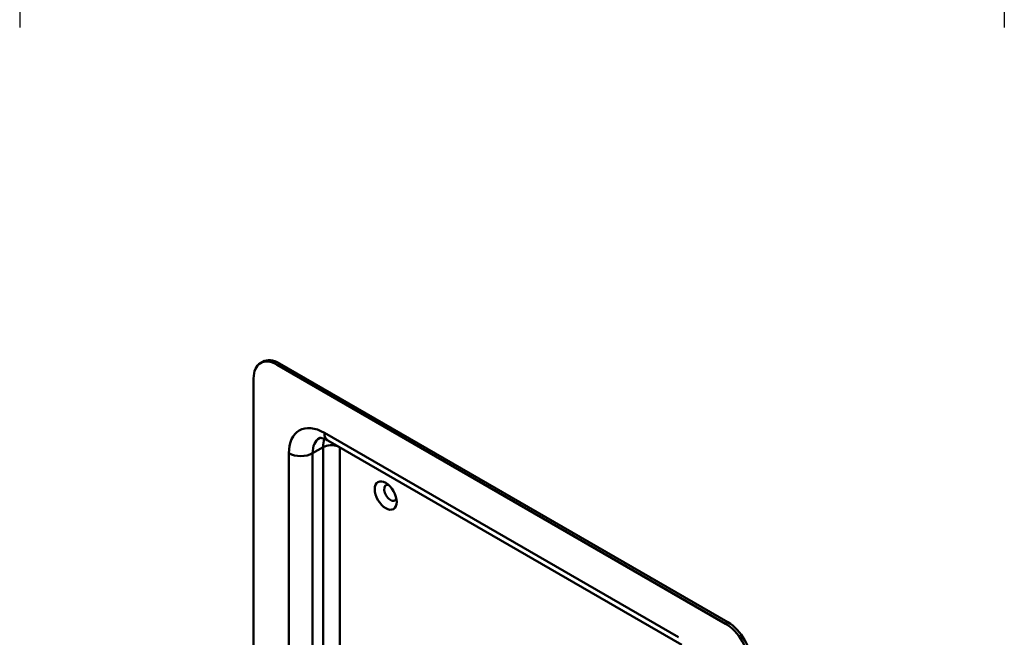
# Model space of a CAD drawing. Header units: millimetres. Extents: x 20 to 833, y 20 to 574.
# Tile 3 of 6: x 158 to 276, y 131 to 205. Entities that reach past the tile are written whole.
import ezdxf

# ---------------------------------------------------------------- set-up
doc = ezdxf.new("R2010")
doc.units = ezdxf.units.MM
doc.header["$LTSCALE"] = 2
for name, color, linetype, lineweight in [('Bemaßungen(DIN)', 7, 'Continuous', 25), ('Sichtbare Kanten(DIN)', 7, 'Continuous', 50), ('Sichtbare tangentiale Kanten(DIN)', 7, 'Continuous', 50)]:
    doc.layers.add(name, color=color, linetype=linetype, lineweight=lineweight)
doc.styles.add('STANDARD-DIN~0', font='arial.ttf')
doc.dimstyles.new('CAD-LAN', dxfattribs={"dimscale": 2, "dimtxt": 3.5, "dimasz": 2.5, "dimexe": 3.175, "dimexo": 0, "dimgap": 0.8, "dimtad": 1, "dimrnd": 1e-08, "dimtxsty": 'STANDARD-DIN~0', "dimcen": 0.09, "dimdle": 10, "dimclrd": 250, "dimclre": 250, "dimclrt": 250, "dimadec": 0, "dimazin": 2, "dimtfac": 1, "dimtmove": 0, "dimatfit": 3, "dimfxl": 1, "dimtolj": 1, "dimtzin": 0, "dimlwd": 25, "dimlwe": 25, "dimarcsym": 0})

# ---------------------------------------------------------------- blocks, each defined once
blk = doc.blocks.new('*D16')
at = {"layer": 'Bemaßungen(DIN)', "color": 250, "linetype": 'Continuous', "lineweight": 25, "true_color": 0x3f3f3f, "transparency": 16777216}
for p, q in [((157.91, 367.57), (157.91, 203.87)), ((275.91, 270.57), (275.91, 203.87)), ((162.91, 210.22), (270.91, 210.22))]:
    blk.add_line(p, q, dxfattribs=at)
at = {"layer": 'Bemaßungen(DIN)', "color": 250, "linetype": 'Continuous', "true_color": 0x3f3f3f, "transparency": 16777216}
for points in [[(162.91, 211.05), (162.91, 209.38), (157.91, 210.22)], [(270.91, 211.05), (270.91, 209.38), (275.91, 210.22)]]:
    blk.add_solid(points, dxfattribs=at)
at = {"layer": 'Defpoints', "color": 0, "linetype": 'Continuous', "transparency": 16777216}
for p in [(157.91, 367.57), (275.91, 270.57), (275.91, 210.22)]:
    blk.add_point(p, dxfattribs=at)
at = {"layer": 'Bemaßungen(DIN)', "color": 250, "linetype": 'Continuous', "lineweight": 25, "true_color": 0x3f3f3f, "transparency": 16777216, "insert": (209.5, 218.97), "char_height": 7, "attachment_point": 1, "style": 'STANDARD-DIN~0'}
blk.add_mtext('\\A1;118', dxfattribs=at)

msp = doc.modelspace()

# ---------------------------------------------------------------- linework, layer by layer
at = {"layer": 'Sichtbare Kanten(DIN)'}
for p, q in [((186.768, 163.666), (187.051, 163.83)), ((242.508, 132.441), (188.768, 163.468)), ((242.791, 132.605), (189.051, 163.631)), ((185.939, 161.835), (185.939, 80.186)), ((237.265, 129.893), (194.839, 154.388))]:
    msp.add_line(p, q, dxfattribs=at)
for centre, major_axis, start_param, end_param in [((189.051, 160.365), (-2, 3.464), 5.4977871, 6.2831853), ((188.768, 160.202), (-2, 3.464), 5.4977871, 7.0685835), ((202.344, 148.118), (-0.53, 0.918), 5.8272815, 9.8806818), ((242.508, 129.175), (2, -3.464), 0.7853982, 2.3561945), ((242.791, 129.339), (-2, 3.464), 3.9269908, 5.4977871)]:
    msp.add_ellipse(centre, major_axis=major_axis, ratio=0.5773503, start_param=start_param, end_param=end_param, dxfattribs=at)
msp.add_ellipse((201.778, 147.791), major_axis=(-0.93, 1.611), ratio=0.5773503, dxfattribs=at)
msp.add_open_spline([(194.839, 154.388), (194.695, 154.471), (194.561, 154.535), (194.322, 154.629), (194.217, 154.659), (194.046, 154.694), (193.98, 154.698), (193.889, 154.697), (193.864, 154.692), (193.839, 154.686), (193.839, 154.685), (193.839, 154.685)], degree=3, knots=[1.57079633, 1.57079633, 1.57079633, 1.57079633, 1.72787596, 1.72787596, 1.88495559, 1.88495559, 2.04203522, 2.04203522, 2.19911486, 2.19911486, 2.35619449, 2.35619449, 2.35619449, 2.35619449], dxfattribs=at)
at = {"layer": 'Sichtbare tangentiale Kanten(DIN)'}
for p, q in [((188.768, 163.468), (189.051, 163.631)), ((194.425, 155.303), (236.851, 130.808)), ((193.01, 152.854), (194.283, 153.589)), ((194.283, 122.019), (194.283, 153.589)), ((196.263, 153.565), (196.263, 124.081)), ((190.182, 84.268), (190.182, 152.854)), ((193.01, 152.854), (193.01, 120.617)), ((242.791, 132.605), (242.508, 132.441))]:
    msp.add_line(p, q, dxfattribs=at)
for centre, major_axis, start_param, end_param in [((194.425, 150.404), (-3, 5.196), 5.4977871, 7.0685835), ((195.839, 151.221), (-2, 3.464), 0, 0.7853982), ((197.112, 151.956), (-2, 3.464), 0.4466656, 0.7853982), ((195.839, 156.12), (-1, -1.732), 5.4977871, 6.2831853), ((195.273, 153.017), (-1.4, 0), 4.128853, 5.4977871), ((191.596, 153.67), (-2, 0), 0.7853982, 2.3561945)]:
    msp.add_ellipse(centre, major_axis=major_axis, ratio=0.5773503, start_param=start_param, end_param=end_param, dxfattribs=at)

# ---------------------------------------------------------------- dimensions: what is measured, and where the dimension line sits
at = {"layer": 'Bemaßungen(DIN)', "color": 250, "linetype": 'Continuous', "lineweight": 25, "true_color": 0x3f3f3f}
dim = msp.add_linear_dim(base=(275.912, 210.218), p1=(157.912, 367.568), p2=(275.912, 270.568), angle=180, dimstyle='CAD-LAN', override={"dimgap": 0.8, "dimdec": 2, "dimtol": 0, "dimlim": 0, "dimtp": 0, "dimtm": 0, "dimtdec": 2, "dimtofl": 0, "dimatfit": 1}, dxfattribs=at)
dim.commit()
dim.dimension.update_dxf_attribs({"geometry": '*D16', "text_midpoint": (216.912, 210.218), "dimtype": 160})

doc.saveas('drawing.dxf')
